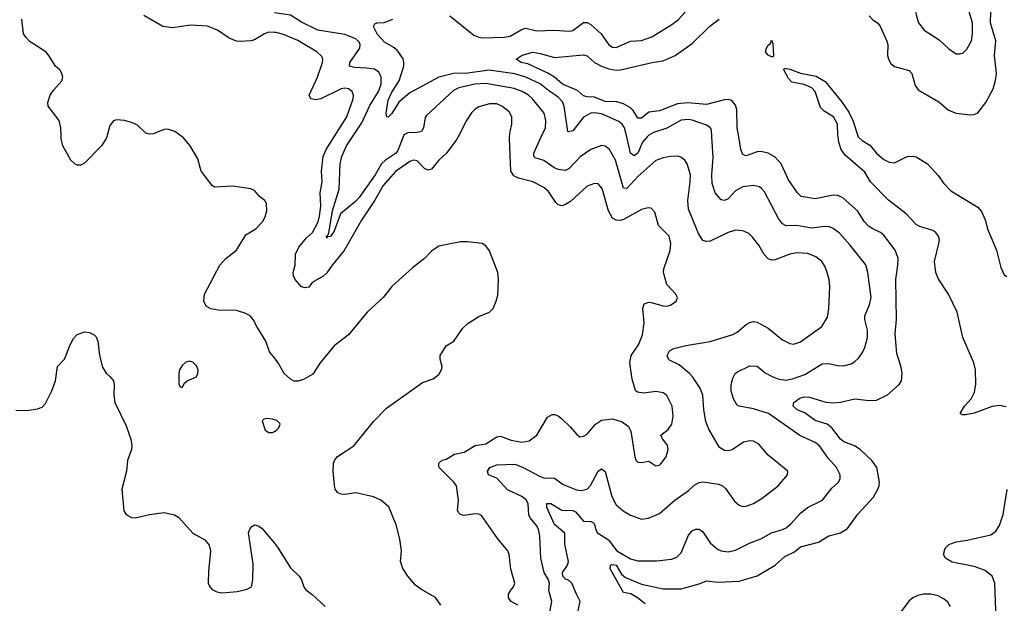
# Model space of a CAD drawing. Header units: inches. Extents: x 1173000 to 1307049, y 522583 to 678455.
# Tile 60 of 256: x 1208592 to 1214037, y 547419 to 550648. Entities that reach past the tile are written whole.
import ezdxf

# ---------------------------------------------------------------- set-up
doc = ezdxf.new("R2010")
doc.units = ezdxf.units.IN
doc.header["$MEASUREMENT"] = 0
for name, color, linetype in [('B2504', 7, 'Continuous'), ('B2505', 7, 'Continuous'), ('B2514', 7, 'Continuous'), ('B2515', 7, 'Continuous')]:
    doc.layers.add(name, color=color, linetype=linetype)

msp = doc.modelspace()

# ---------------------------------------------------------------- linework, layer by layer
at = {"layer": 'B2504', "color": 5}
for points, elevation in [([(1209073, 550000), (1209070.3, 549990), (1209043.9, 549950), (1208950, 549854.3), (1208930, 549843.5), (1208910, 549843.1), (1208896.2, 549850), (1208875.4, 549870), (1208831.1, 549950), (1208820.4, 549990), (1208820.3, 550000)], 820), ([(1210000, 548777.1), (1209973.6, 548810), (1209952.9, 548870), (1209902.3, 548950), (1209882.3, 548990), (1209867.5, 549007.5), (1209842.6, 549022.6), (1209790, 549038.3), (1209690, 549041.3), (1209648.2, 549048.2), (1209623.3, 549063.3), (1209609.8, 549090), (1209614.3, 549130), (1209698.4, 549290), (1209732.5, 549327.5), (1209790, 549372.9), (1209842.6, 549457.4), (1209898.3, 549490), (1209935.3, 549530), (1209950, 549556.3), (1209959.3, 549590), (1209956.9, 549630), (1209947.3, 549647.3), (1209918, 549670), (1209890, 549702), (1209870, 549712.8), (1209770, 549727.1), (1209670, 549721.6), (1209656, 549730), (1209594.5, 549810), (1209577.7, 549877.7), (1209534.5, 549950), (1209496.2, 549996.2), (1209490.9, 550000)], 820), ([(1208570, 548488.4), (1208630, 548486.4), (1208690, 548494.9), (1208715.8, 548504.2), (1208734.9, 548525.1), (1208770, 548594), (1208789.8, 548650.2), (1208800.5, 548730), (1208840.4, 548770), (1208871.1, 548850), (1208890, 548884.4), (1208910, 548905.7), (1208950, 548921.1), (1208978, 548918), (1209004.5, 548904.5), (1209014.2, 548894.2), (1209024, 548870), (1209032.3, 548790), (1209050, 548724.9), (1209070, 548692.7), (1209093, 548673), (1209110.3, 548650), (1209114.9, 548630), (1209111.8, 548570), (1209118, 548530), (1209180.7, 548400.7), (1209207.3, 548327.3), (1209212.8, 548290), (1209210.3, 548270), (1209187.9, 548210), (1209182, 548150), (1209155.8, 548050), (1209167.7, 547930), (1209181, 547910), (1209210, 547894), (1209230, 547893), (1209310, 547910.4), (1209390, 547921.6), (1209448.7, 547908.7), (1209470, 547895.5), (1209550, 547806.8), (1209616, 547770), (1209640.5, 547740.5), (1209647.7, 547710), (1209635.2, 547595.2), (1209634.9, 547530), (1209643, 547510), (1209656.7, 547496.7), (1209682.9, 547482.9), (1209710, 547477.6), (1209794.9, 547485.1), (1209850, 547497.3), (1209873.2, 547510), (1209881.6, 547550), (1209882.7, 547637.3), (1209857.6, 547810), (1209863.7, 547830), (1209875.6, 547844.4), (1209890, 547853.4), (1209910, 547848.4), (1209930, 547835.3), (1209950, 547813.7), (1210000, 547751.2)], 820), ([(1210000, 548434.7), (1209990, 548438), (1209958, 548442), (1209942, 548438), (1209932, 548428), (1209950, 548378), (1209970, 548364), (1209990, 548364.9), (1210000, 548369.8)], 840)]:
    msp.add_lwpolyline(points, dxfattribs=dict(at, elevation=elevation))
at = {"layer": 'B2504', "color": 5, "elevation": 840}
msp.add_lwpolyline([(1209530, 548759.3), (1209510, 548753.2), (1209490, 548735.3), (1209476, 548710), (1209471.3, 548690), (1209472.7, 548632.7), (1209478, 548618), (1209490, 548614), (1209503.1, 548636.9), (1209518, 548650), (1209570, 548672), (1209577.2, 548690), (1209578, 548710), (1209570, 548733.2), (1209550, 548752.7)], close=True, dxfattribs=at)
at = {"layer": 'B2505', "color": 5}
for points, elevation in [([(1208820.3, 550000), (1208819.7, 550050), (1208809.7, 550090), (1208749.8, 550170), (1208747.1, 550190), (1208760.3, 550230), (1208780.2, 550259.8), (1208824.2, 550310), (1208829.6, 550330), (1208825.6, 550350), (1208814.5, 550370), (1208789.7, 550389.7), (1208753.3, 550450), (1208736.2, 550470), (1208650, 550525.1), (1208626, 550550), (1208613, 550570), (1208602.9, 550650)], 820), ([(1210000, 550576.5), (1209970, 550577.8), (1209946, 550570), (1209890, 550537), (1209870, 550530.5), (1209813.8, 550526.2), (1209791, 550529), (1209750, 550546.2), (1209685.1, 550590), (1209630, 550612.2), (1209536.9, 550616.9), (1209436.7, 550603.3), (1209384.2, 550610), (1209278.4, 550670)], 780), ([(1209490.9, 550000), (1209450, 550029.6), (1209410, 550041.6), (1209390, 550040.7), (1209330, 550016.2), (1209310, 550014), (1209290, 550019.5), (1209244.2, 550064.2), (1209210, 550079.6), (1209170.6, 550089.4), (1209127.3, 550092.7), (1209110, 550089), (1209090, 550062), (1209073, 550000)], 820)]:
    msp.add_lwpolyline(points, dxfattribs=dict(at, elevation=elevation))
at = {"layer": 'B2514', "color": 5}
for points, elevation in [([(1211017, 550000), (1211010, 549986.3), (1210952.4, 549910), (1210909.3, 549870.7), (1210870, 549820.9), (1210850, 549814.6), (1210830, 549824.1), (1210790, 549867.6), (1210770, 549870.6), (1210750, 549862.9), (1210670, 549807.1), (1210601.5, 549730), (1210555.2, 549650), (1210481.7, 549538.3), (1210385.5, 549370), (1210319, 549290), (1210290, 549247.2), (1210270, 549228.7), (1210210, 549193.3), (1210190, 549168.9), (1210170, 549165), (1210150, 549170.5), (1210114.5, 549210), (1210105.3, 549230), (1210104.7, 549250), (1210114.6, 549290), (1210116.8, 549350), (1210135.4, 549390), (1210178.3, 549441.7), (1210210.4, 549470), (1210241.6, 549530), (1210250, 549560.5), (1210256.6, 549616.6), (1210254.3, 549690), (1210264.3, 549750), (1210261.2, 549810), (1210269.6, 549890.4), (1210285.7, 549930), (1210330.3, 550000)], 780), ([(1210711.9, 550000), (1210680.5, 549919.5), (1210670, 549906.7), (1210614.3, 549870), (1210593.1, 549850), (1210558.1, 549790), (1210470, 549664.8), (1210450, 549642.9), (1210366.2, 549573.8), (1210330, 549478.5), (1210310, 549448.2), (1210293.9, 549446.1), (1210290, 549439.3), (1210288.1, 549450), (1210299, 549461), (1210302.7, 549477.3), (1210322, 549590), (1210358.7, 549710), (1210364.5, 549850), (1210373, 549890), (1210398.5, 549950), (1210432.1, 550000)], 760), ([(1211345.8, 547410), (1211309.2, 547429.2), (1211295.8, 547450), (1211294.3, 547470), (1211307, 547493), (1211322.9, 547510), (1211330.8, 547530), (1211308.7, 547608.7), (1211299.3, 547690), (1211290.5, 547710.5), (1211236.2, 547776.2), (1211144.9, 547904.9), (1211130, 547912.4), (1211110, 547914), (1211050, 547904.5), (1211030, 547909.8), (1211020, 547920), (1211013.1, 547933.1), (1211019, 547990), (1211006.5, 548070), (1210993.5, 548090), (1210912, 548170), (1210910, 548178), (1210910, 548194.8), (1210928, 548212), (1210950, 548216.3), (1210995.9, 548244.1), (1211050, 548255.9), (1211110, 548292.4), (1211170, 548301.6), (1211230, 548340.7), (1211250, 548344.5), (1211310, 548321.3), (1211368.9, 548311.1), (1211410, 548318), (1211451.1, 548348.9), (1211510, 548448.5), (1211536.4, 548463.6), (1211550, 548463.6), (1211570, 548455.5), (1211590, 548439.7), (1211636.3, 548396.3), (1211670, 548354.4), (1211690, 548340.4), (1211710, 548343.7), (1211730, 548355.3), (1211776.9, 548410), (1211810, 548432), (1211870, 548440.5), (1211923.1, 548423.1), (1211957.7, 548397.7), (1211972.2, 548372.2), (1211994, 548230), (1212001.1, 548210), (1212010, 548199.5), (1212030, 548198), (1212070, 548205.7), (1212110, 548180.4), (1212130, 548182.6), (1212138, 548190), (1212166.2, 548230), (1212178.7, 548270), (1212173.4, 548293.4), (1212145.6, 548330), (1212137, 548350), (1212178.6, 548381.4), (1212198.8, 548410), (1212206.3, 548453.7), (1212199.8, 548510), (1212170, 548569.6), (1212150, 548583.5), (1212110, 548590.8), (1212042.4, 548582.4), (1212008.1, 548588.1), (1211996.9, 548596.9), (1211978.7, 548658.7), (1211965.2, 548750), (1211973.3, 548790), (1212013.8, 548850), (1212035.7, 548904.3), (1212044.5, 548970), (1212037.5, 549050), (1212044.7, 549075.3), (1212070, 549085), (1212083.9, 549083.9), (1212150, 549065.3), (1212170, 549063.8), (1212190, 549068.2), (1212210, 549080.7), (1212221.2, 549090), (1212229.2, 549110), (1212219.3, 549130), (1212170, 549182.7), (1212152.6, 549250), (1212154, 549270), (1212189, 549371), (1212193.2, 549410), (1212183.9, 549450), (1212123.5, 549510), (1212103.8, 549583.8), (1212084.7, 549604.7), (1212067.7, 549607.7), (1212030, 549596.8), (1211930, 549541.7), (1211910, 549536), (1211890, 549538.2), (1211870, 549549.8), (1211848.2, 549590), (1211813.3, 549713.3), (1211790, 549739.7), (1211770, 549742.2), (1211730, 549727.2), (1211638.4, 549641.6), (1211610, 549624.5), (1211590, 549618.7), (1211570, 549624.2), (1211556.9, 549636.9), (1211516.4, 549696.4), (1211490, 549719.8), (1211430, 549750.6), (1211350, 549771.7), (1211323.6, 549783.6), (1211308.4, 549810), (1211299.8, 549990), (1211300.8, 550000)], 780), ([(1211509.4, 547290.6), (1211533.6, 547430), (1211518, 547490), (1211522.5, 547530), (1211516.2, 547550), (1211491.6, 547590), (1211473.5, 547670), (1211468.2, 547790), (1211461.4, 547830), (1211450.5, 547850.5), (1211416.2, 547890), (1211407.7, 547907.7), (1211404.5, 547970), (1211394.9, 547990), (1211368.4, 548010), (1211290, 548046.4), (1211230.8, 548110.8), (1211184.7, 548130), (1211178.2, 548150), (1211190.9, 548170), (1211230, 548185.4), (1211330, 548188.3), (1211372.4, 548172.5), (1211470, 548120.1), (1211490, 548114), (1211550, 548112.4), (1211597.2, 548077.2), (1211670, 548047), (1211697.1, 548042.9), (1211729, 548051), (1211749.2, 548070.8), (1211790, 548150.3), (1211810, 548162.6), (1211830, 548148), (1211866, 548010), (1211890, 547964.2), (1211928.5, 547930), (1211970, 547906.3), (1212030, 547885.7), (1212069.7, 547890.3), (1212130, 547915.8), (1212214.7, 547990), (1212290, 548043.9), (1212324.8, 548075.2), (1212350, 548087.9), (1212370, 548091.4), (1212457.9, 548077.9), (1212477.6, 548070), (1212494.7, 548054.7), (1212543.8, 547983.8), (1212570, 547961.7), (1212590, 547955.6), (1212610, 547956.1), (1212650, 547971.1), (1212698.3, 548001.7), (1212785.6, 548070), (1212837.6, 548130), (1212839.6, 548150), (1212730, 548239.1), (1212679.4, 548299.4), (1212650, 548316), (1212630, 548318.5), (1212594, 548310), (1212531, 548269), (1212510, 548262), (1212490, 548264.5), (1212462, 548282), (1212402, 548382), (1212385.6, 548425.6), (1212374.6, 548490), (1212369, 548570), (1212354.5, 548610), (1212314.8, 548670), (1212295.8, 548690), (1212238.5, 548738.5), (1212184.8, 548764.8), (1212178.9, 548770), (1212172.8, 548790), (1212184.4, 548815.6), (1212210, 548828.9), (1212274.9, 548845.1), (1212410, 548867.3), (1212534.5, 548905.4), (1212560.2, 548919.8), (1212610, 548961.7), (1212630, 548972.9), (1212650, 548977.4), (1212670, 548974.6), (1212730, 548941.7), (1212810, 548876.5), (1212850, 548855.6), (1212870, 548852.8), (1212910, 548865.5), (1213026.9, 548950), (1213058.2, 549001.8), (1213066.5, 549050), (1213071.6, 549170), (1213068.2, 549210), (1213057.7, 549250), (1213044, 549284), (1213027.1, 549310), (1212995, 549335), (1212950, 549354.2), (1212890, 549358.2), (1212850.1, 549349.9), (1212770, 549319.8), (1212750, 549317.7), (1212730, 549325.4), (1212708.5, 549348.5), (1212679.5, 549399.5), (1212645, 549445), (1212624.8, 549464.8), (1212590, 549480.5), (1212550, 549482.6), (1212510, 549470.9), (1212410, 549421.8), (1212390, 549420.9), (1212370, 549427.1), (1212345.4, 549465.4), (1212290, 549599.3), (1212286.9, 549646.9), (1212299.9, 549750), (1212300.6, 549790), (1212283.1, 549850), (1212270, 549871.3), (1212247.8, 549887.8), (1212230, 549893.3), (1212190, 549891.7), (1212150, 549883.5), (1212110, 549867.9), (1212010, 549781), (1211950, 549712.9), (1211930, 549715.6), (1211886, 549870), (1211852.9, 549930), (1211830, 549948.4), (1211810, 549952.4), (1211750, 549928.7), (1211691.7, 549888.3), (1211630, 549825.1), (1211610, 549813.8), (1211570, 549819.5), (1211546.2, 549830), (1211490, 549868.5), (1211442.9, 549882.9), (1211434.2, 549890), (1211434.1, 549910), (1211475.9, 550000)], 760), ([(1211677.4, 547370), (1211691.6, 547430), (1211670, 547469.4), (1211645.6, 547530), (1211626.9, 547546.9), (1211610, 547553.6), (1211594.7, 547570), (1211593.7, 547590), (1211621.3, 547630), (1211626, 547650), (1211605.8, 547745.8), (1211606.5, 547806.5), (1211550, 547854.4), (1211506.8, 547950), (1211507.7, 547972.3), (1211528.5, 547971.5), (1211590, 547935.1), (1211650, 547933.1), (1211665.1, 547925.1), (1211710, 547873), (1211751.6, 547871.6), (1211765.1, 547865.1), (1211772.3, 547852.3), (1211775.3, 547830), (1211787.4, 547810), (1211848.7, 547770), (1211893.7, 547710), (1211970, 547664.6), (1212010, 547655), (1212115.1, 547655.1), (1212195.7, 547664.3), (1212226, 547674), (1212250, 547699.3), (1212290, 547796.4), (1212310, 547819.5), (1212330, 547830.3), (1212350, 547830.4), (1212370, 547815.5), (1212410, 547753.7), (1212450, 547719.5), (1212470, 547709), (1212510, 547704), (1212550, 547712.9), (1212627.1, 547752.9), (1212690, 547776.9), (1212750, 547809.2), (1212810, 547827.5), (1212830, 547837.8), (1212858.4, 547861.6), (1212910, 547918.3), (1212948.2, 547950), (1213031.6, 547990), (1213083.7, 548056.3), (1213118.9, 548090), (1213128.2, 548110), (1213128.2, 548130), (1213108.3, 548170), (1213062, 548222), (1213014, 548290), (1212990, 548309), (1212906.7, 548346.7), (1212732.4, 548470), (1212650, 548495.9), (1212569.8, 548509.8), (1212558, 548518), (1212539.8, 548550), (1212527.1, 548592.9), (1212526.3, 548630), (1212535.6, 548664.4), (1212549.2, 548690), (1212560.5, 548699.5), (1212630, 548732.6), (1212670, 548730.2), (1212715.1, 548695.1), (1212753.4, 548673.4), (1212790, 548658.5), (1212830, 548653.8), (1212870, 548662.2), (1212934.2, 548685.8), (1213030, 548743.2), (1213065.4, 548745.4), (1213114.8, 548734.8), (1213150, 548732.8), (1213190, 548744.9), (1213210, 548757.4), (1213230, 548775.3), (1213252.9, 548807.1), (1213266, 548834), (1213280.8, 548890), (1213279.4, 548930), (1213265.7, 548990), (1213266, 549010), (1213290.8, 549070), (1213300.2, 549110), (1213281.8, 549250), (1213270, 549291.5), (1213183, 549403), (1213126.1, 549466.1), (1213090, 549493.1), (1213070, 549501.8), (1213044.5, 549504.5), (1212970, 549494.7), (1212890, 549509.2), (1212830, 549507.7), (1212810, 549517.8), (1212787.5, 549547.5), (1212710, 549695.1), (1212694.6, 549714.6), (1212682.3, 549722.3), (1212650, 549729.8), (1212590, 549722.2), (1212550, 549700.8), (1212510, 549657.2), (1212490, 549647.9), (1212470, 549650.9), (1212436.8, 549690), (1212421.8, 549741.8), (1212418.7, 549790), (1212427.5, 549887.5), (1212419.9, 550000)], 740), ([(1212050, 547417.2), (1212008.7, 547450), (1211971.2, 547471.2), (1211930, 547478.7), (1211856.8, 547610), (1211858.9, 547630), (1211865.5, 547634.5), (1211890, 547630.1), (1211920.2, 547580.2), (1211942.5, 547562.5), (1212030, 547524.9), (1212150, 547498.6), (1212250, 547499.8), (1212350, 547526.9), (1212390, 547543.5), (1212450, 547536.8), (1212570, 547541.2), (1212670, 547571.6), (1212770, 547629.5), (1212822.5, 547677.5), (1212875.8, 547704.2), (1212910, 547730.9), (1213010, 547758.2), (1213067.1, 547792.9), (1213129.9, 547810.1), (1213170, 547832.8), (1213227.4, 547912.6), (1213312.7, 548007.3), (1213336.4, 548050), (1213344.7, 548070), (1213346.4, 548090), (1213331.5, 548170), (1213304.4, 548210), (1213240.3, 548270), (1213208.3, 548290), (1213150, 548312.7), (1213130, 548326.7), (1213082.6, 548390), (1213057.5, 548410), (1212990, 548430.4), (1212933.2, 548473.2), (1212891.2, 548490), (1212869.7, 548510), (1212872.1, 548530), (1212905.8, 548554.2), (1212930, 548561.4), (1212959.2, 548559.2), (1213050, 548532.6), (1213088.8, 548528.8), (1213130, 548532.1), (1213210, 548549.5), (1213290, 548541.5), (1213330, 548542.8), (1213390, 548571.7), (1213455.8, 548630), (1213468.3, 548650), (1213472.3, 548690), (1213465.7, 548725.7), (1213441.5, 548801.5), (1213433.7, 548910), (1213441, 548990), (1213436.3, 549210), (1213448.5, 549290), (1213449.2, 549329.2), (1213432.4, 549372.4), (1213370, 549454.8), (1213351.3, 549471.3), (1213310, 549489.9), (1213286, 549506), (1213263, 549530), (1213224, 549590), (1213142.8, 549662.9), (1213115.4, 549675.4), (1213090, 549677.5), (1212990, 549656), (1212914, 549670), (1212893.8, 549690), (1212842.4, 549762.4), (1212802, 549850), (1212770, 549887.2), (1212730, 549909.8), (1212690, 549918.2), (1212670, 549917), (1212610, 549894.2), (1212590, 549901.6), (1212580.2, 549930), (1212568.5, 550000)], 720), ([(1212062.6, 550000), (1212035.9, 549970), (1212010, 549908.5), (1211990, 549894.8), (1211969.9, 549909.9), (1211948.8, 550000)], 740), ([(1214046.7, 548506.7), (1214010, 548512.9), (1213970, 548508.3), (1213870, 548470.4), (1213822.1, 548462.1), (1213802.8, 548462.8), (1213792, 548470), (1213816.8, 548510), (1213853.2, 548550), (1213872.7, 548587.3), (1213878.5, 548630), (1213877.8, 548710), (1213867.8, 548750), (1213807.2, 548890), (1213775.3, 549030), (1213727.3, 549130), (1213670, 549216.9), (1213658.1, 549250), (1213649.9, 549310), (1213675, 549410), (1213677.8, 549430), (1213672.7, 549450), (1213658.5, 549470), (1213642, 549482), (1213570, 549503.1), (1213550, 549514.9), (1213493.4, 549573.4), (1213395.7, 549650), (1213296.2, 549750), (1213265, 549805), (1213157.5, 549897.5), (1213134.7, 549930), (1213122, 549970), (1213117.2, 550000)], 680), ([(1213229, 550000), (1213230, 549997.1), (1213250, 549978.7), (1213293.1, 549953.1), (1213330.4, 549910), (1213370, 549874.9), (1213400.3, 549860.3), (1213430, 549855.8), (1213499, 549890), (1213530, 549892.8), (1213550, 549888.4), (1213612.4, 549850), (1213670, 549786.5), (1213701.5, 549741.5), (1213741.5, 549701.5), (1213890.1, 549610), (1213910, 549587.1), (1213930, 549540.9), (1213944.8, 549484.8), (1213992.8, 549372.8), (1214016.5, 549276.5), (1214035.9, 549235.9), (1214050, 549226.7)], 680), ([(1210921.3, 547410), (1210890.8, 547450.8), (1210810, 547496.9), (1210780, 547520), (1210737.7, 547570), (1210710, 547612.3), (1210698.5, 547650), (1210702.8, 547710), (1210694.7, 547774.7), (1210674, 547854), (1210632.8, 547952.8), (1210589.8, 547989.8), (1210548.7, 548008.7), (1210450, 548029.8), (1210390, 548021.8), (1210370, 548023.1), (1210350.8, 548030.8), (1210336.9, 548050), (1210332.4, 548072.4), (1210325.7, 548150), (1210327.2, 548192.8), (1210332.7, 548210), (1210348.7, 548231.3), (1210440.4, 548290), (1210550, 548427.6), (1210621.1, 548498.9), (1210820, 548640), (1210878.6, 548661.4), (1210910, 548684.4), (1210924.7, 548710), (1210928.2, 548730), (1210916.9, 548770), (1210917.6, 548790), (1210950, 548842.8), (1210992.7, 548870), (1211041.1, 548938.9), (1211071.1, 548968.9), (1211130, 549006.4), (1211189.6, 549030.4), (1211209.6, 549050.4), (1211227.6, 549090), (1211235.8, 549124.2), (1211239.7, 549210), (1211235.4, 549250), (1211189.7, 549369.7), (1211170, 549397), (1211150, 549409.6), (1211070, 549419.7), (1211030, 549419.1), (1210910, 549394), (1210870, 549366.6), (1210830, 549326.3), (1210764.9, 549275), (1210650, 549171.5), (1210602, 549110), (1210512.8, 549030), (1210410, 548905.1), (1210330, 548844.2), (1210253.1, 548750), (1210212.7, 548687.3), (1210162, 548658), (1210132.1, 548647.9), (1210110, 548649), (1210090, 548658.6), (1210055, 548690), (1210021.8, 548750), (1210000, 548777.1)], 820), ([(1210000, 548369.8), (1210010, 548374.8), (1210025.2, 548390), (1210032.3, 548410), (1210030, 548414), (1210014, 548430), (1210000, 548434.7)], 840), ([(1213994.5, 547230), (1213984.6, 547530), (1213969, 547570), (1213930, 547600.4), (1213870, 547623.7), (1213747.5, 547647.5), (1213712.3, 547670), (1213700.9, 547690), (1213710, 547725), (1213730, 547744.8), (1213770, 547759.2), (1213832.1, 547767.9), (1213962.1, 547797.9), (1213990, 547818), (1214009.9, 547850.1), (1214030.4, 547910), (1214051.8, 548048.2)], 680), ([(1210000, 547751.2), (1210016.9, 547730), (1210090, 547615.3), (1210138, 547570), (1210150.3, 547550), (1210163.6, 547510), (1210174.6, 547494.6), (1210210, 547467.8), (1210281.4, 547401.4)], 820), ([(1213739.4, 547399.4), (1213725, 547425), (1213703.2, 547443.2), (1213670, 547461.1), (1213630, 547470.6), (1213590, 547470.6), (1213557.6, 547462.4), (1213530.8, 547449.2), (1213508.9, 547431.1), (1213450, 547352.1)], 720)]:
    msp.add_lwpolyline(points, dxfattribs=dict(at, elevation=elevation))
at = {"layer": 'B2515', "color": 5}
for points, elevation in [([(1210432.1, 550000), (1210483.4, 550076.6), (1210527.2, 550172.8), (1210576.4, 550250), (1210591.4, 550290), (1210590.5, 550330.5), (1210577.4, 550357.4), (1210553.2, 550373.2), (1210510, 550379.9), (1210442.4, 550382.4), (1210415.8, 550390), (1210417.8, 550410), (1210472.5, 550490), (1210474.5, 550510), (1210470, 550522.4), (1210450, 550541.5), (1210390, 550566.4), (1210241, 550590), (1210150, 550634.6), (1210090, 550672.4), (1210000, 550685.2)], 760), ([(1210970, 550668.2), (1211102.8, 550562.8), (1211130, 550550.9), (1211150, 550548), (1211270, 550551.5), (1211303.7, 550556.3), (1211370, 550594.8), (1211390, 550600.7), (1211450, 550585.5), (1211550, 550589.2), (1211630, 550584.1), (1211650, 550587.5), (1211710, 550632.4), (1211730, 550632.4), (1211750, 550620.6), (1211807.2, 550570), (1211850, 550507.9), (1211870, 550494.9), (1211890, 550493.6), (1211970, 550528.1), (1212030, 550531.8), (1212088, 550552), (1212199, 550621), (1212232.7, 550647.3), (1212271.1, 550688.9)], 740), ([(1213290, 550668.5), (1213310, 550647.2), (1213335.3, 550630), (1213350.9, 550610.9), (1213387.9, 550527.9), (1213391.9, 550510), (1213391.1, 550450), (1213395.5, 550430), (1213410, 550404.6), (1213430, 550388.3), (1213510, 550367.2), (1213526, 550350), (1213544.3, 550284.3), (1213559.4, 550259.4), (1213673.9, 550193.9), (1213727.3, 550147.3), (1213770, 550130.3), (1213850, 550121.1), (1213870, 550122.4), (1213890, 550133), (1213935.1, 550190), (1213974.4, 550265.6), (1213988.8, 550311.2), (1213993.9, 550350), (1213981.7, 550450), (1213989.3, 550530), (1213959.7, 550630), (1213961.7, 550690)], 720), ([(1213545, 550690), (1213561.7, 550630), (1213592.7, 550590), (1213675.5, 550535.5), (1213730, 550486), (1213770, 550459.3), (1213790, 550458.4), (1213810, 550464.4), (1213830, 550483.8), (1213854.4, 550530), (1213860.7, 550570), (1213859.9, 550630), (1213836.3, 550710)], 740), ([(1211948.8, 550000), (1211937.1, 550050), (1211923.4, 550070), (1211904.7, 550084.7), (1211810, 550127), (1211770, 550133.1), (1211750, 550130.4), (1211710, 550108.2), (1211650, 550033.3), (1211626.7, 550026.7), (1211622.9, 550030), (1211602.6, 550170), (1211593.6, 550193.6), (1211570, 550218.6), (1211515.4, 550255.4), (1211470, 550293.4), (1211390.7, 550330), (1211330, 550347.6), (1211188.3, 550368.3), (1211070, 550352.2), (1210990, 550349.2), (1210909.1, 550330), (1210750, 550242.9), (1210688.1, 550192), (1210650, 550128.4), (1210630, 550108.3), (1210622, 550110), (1210618.3, 550130), (1210630, 550202.6), (1210650, 550246.5), (1210689.4, 550310), (1210715.2, 550390), (1210717, 550410), (1210711.7, 550431.7), (1210678.4, 550478.4), (1210656.4, 550496.4), (1210610, 550522.6), (1210570, 550565.3), (1210548.7, 550610), (1210555.8, 550624.2), (1210569.2, 550630), (1210607.1, 550632.9), (1210655.3, 550650)], 740), ([(1212568.5, 550000), (1212560.2, 550050), (1212557.1, 550150), (1212550, 550175.4), (1212530, 550200.3), (1212510, 550205.4), (1212490, 550204.2), (1212390, 550178.7), (1212287.2, 550187.2), (1212230, 550181.8), (1212130, 550143.7), (1212070, 550136), (1212030, 550102.5), (1212010, 550102.6), (1211985.1, 550145.1), (1211970, 550159.2), (1211930, 550183), (1211893.8, 550193.8), (1211830, 550195.9), (1211770, 550219.7), (1211730, 550221), (1211710, 550226.6), (1211675.6, 550255.6), (1211594, 550290), (1211548.8, 550328.8), (1211512.1, 550352.1), (1211402.7, 550402.7), (1211364.5, 550410), (1211337.6, 550430), (1211371.3, 550451.3), (1211430, 550467.2), (1211470, 550460.4), (1211550, 550437.5), (1211710, 550453.2), (1211730, 550447.6), (1211770.4, 550410.4), (1211808.3, 550390), (1211850, 550374.8), (1211890, 550368.7), (1211915.1, 550370), (1212090, 550411.6), (1212150, 550420.1), (1212216.8, 550450), (1212310, 550516.3), (1212407.4, 550612.6), (1212459.8, 550650)], 720), ([(1210330.3, 550000), (1210400.5, 550110), (1210435, 550210), (1210437.6, 550230), (1210431.2, 550250), (1210410, 550265.7), (1210390, 550268.7), (1210370, 550265.5), (1210257.6, 550210), (1210230, 550204.5), (1210201.6, 550210), (1210192.4, 550230), (1210238.4, 550330), (1210265.8, 550410), (1210268.4, 550430), (1210263.3, 550443.3), (1210235.1, 550470), (1210130, 550533.3), (1210050, 550566.4), (1210010, 550576.1), (1210000, 550576.5)], 780), ([(1213117.2, 550000), (1213115.6, 550010), (1213113.6, 550070), (1213092.1, 550110), (1213040.7, 550140.7), (1213021.1, 550161.1), (1212991, 550250), (1212972.8, 550270), (1212930, 550288.6), (1212862.1, 550302.1), (1212842.8, 550322.8), (1212818, 550370), (1212820.7, 550379.3), (1212850, 550374.6), (1212910, 550352.2), (1212995.8, 550335.8), (1213045.7, 550305.7), (1213135.4, 550195.4), (1213176, 550136), (1213198.2, 550090), (1213229, 550000)], 680), ([(1211475.9, 550000), (1211499.1, 550050), (1211502, 550090), (1211491.7, 550130), (1211427.4, 550210), (1211405, 550230), (1211370.8, 550250), (1211326.5, 550266.5), (1211170, 550294.8), (1211108.2, 550290), (1211020.4, 550270), (1210990, 550255.4), (1210842, 550118), (1210834.4, 550105.6), (1210825.5, 550050), (1210813.4, 550030), (1210790, 550023.2), (1210737.9, 550022.1), (1210715.8, 550010), (1210711.9, 550000)], 760), ([(1211300.8, 550000), (1211303.9, 550030), (1211314.2, 550070), (1211313.8, 550110), (1211298.2, 550138.2), (1211258.9, 550170), (1211230, 550181.6), (1211190, 550181.4), (1211130, 550165.1), (1211110, 550153.3), (1211090, 550132.8), (1211062.8, 550090), (1211017, 550000)], 780), ([(1212419.9, 550000), (1212417.4, 550037.4), (1212410.5, 550050.5), (1212390, 550064.6), (1212311.2, 550091.2), (1212290, 550095.7), (1212250, 550090.9), (1212170, 550047), (1212097, 550023), (1212070, 550008.4), (1212062.6, 550000)], 740)]:
    msp.add_lwpolyline(points, dxfattribs=dict(at, elevation=elevation))
at = {"layer": 'B2515', "color": 5, "elevation": 680}
msp.add_lwpolyline([(1212758, 550442), (1212750, 550442.9), (1212730, 550451.6), (1212715.8, 550470), (1212721, 550490), (1212730, 550506), (1212743.9, 550516.1), (1212750, 550533.4), (1212755.8, 550515.8), (1212760.7, 550450)], close=True, dxfattribs=at)

doc.saveas('drawing.dxf')
